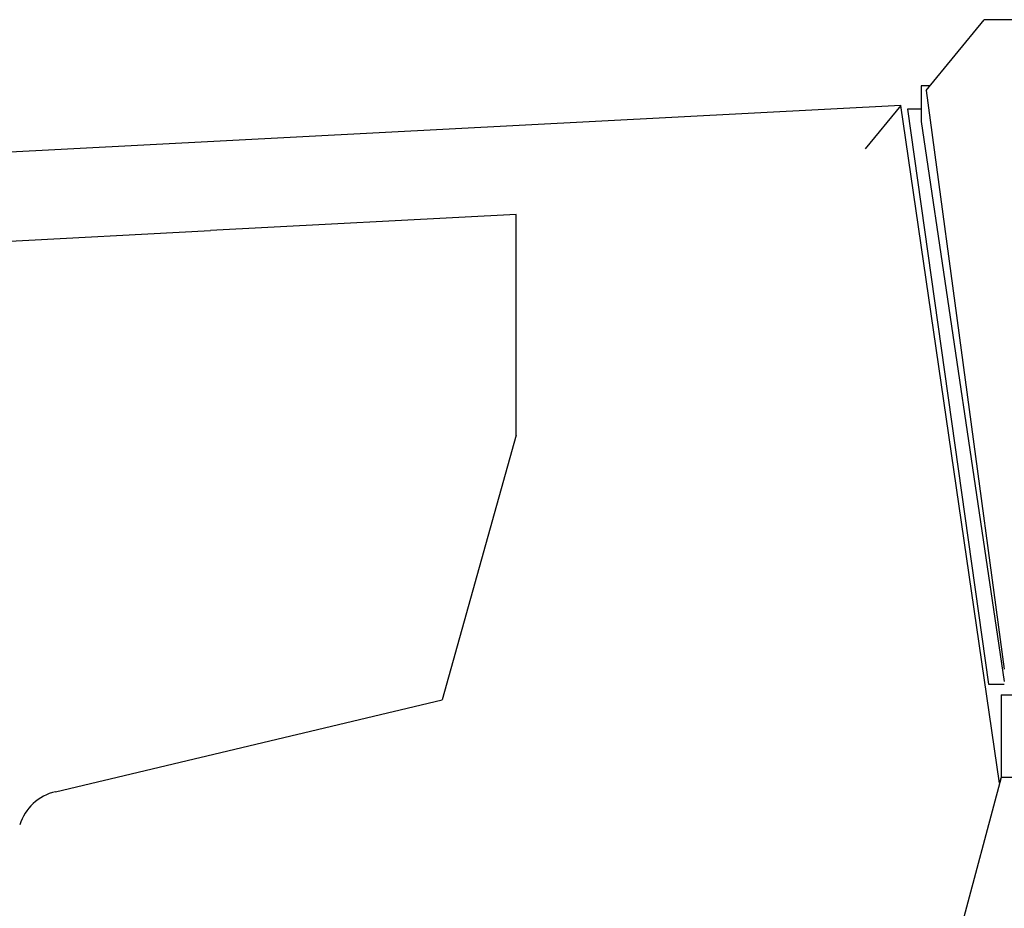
# Model space of a CAD drawing. Extents: x 1292 to 96515, y -55444 to 58338.
# Tile 29 of 80: x 16676 to 17866, y -52841 to -51767. Entities that reach past the tile are written whole.
import ezdxf

# ---------------------------------------------------------------- set-up
doc = ezdxf.new("R2010")
doc.units = 0
doc.layers.get('0').update_dxf_attribs({"linetype": 'CONTINUOUS'})

msp = doc.modelspace()

# ---------------------------------------------------------------- linework, layer by layer
at = {"color": 104, "linetype": 'Continuous'}
for p, q in [((17771.99, -51852.37), (17841.99, -51766.87)), ((19941.39, -51766.87), (17841.99, -51766.87)), ((17776.57, -51846.77), (17765.79, -51846.77)), ((17765.79, -51846.77), (17765.79, -51890.07)), ((17771.99, -51852.37), (17866.39, -52551.87)), ((17741.29, -51870.57), (16352.59, -51943.37)), ((17741.29, -51870.57), (17698.38, -51922.89)), ((17860.63, -52689.48), (17741.29, -51870.57)), ((17749.39, -51874.87), (17847.39, -52569.87)), ((17765.79, -51874.87), (17749.39, -51874.87)), ((17765.79, -51890.07), (17866.39, -52566.76)), ((17276.29, -52002.35), (16906.89, -52021.67)), ((17276.29, -52268.95), (17276.29, -52002.35)), ((16426.99, -52046.77), (16906.89, -52021.67)), ((17276.29, -52268.95), (17186.99, -52588.95)), ((17847.39, -52569.87), (17866.39, -52569.87)), ((17862.39, -52582.87), (21417.39, -52582.87)), ((17862.39, -52582.87), (17862.39, -52682.87)), ((16719.46, -52699.94), (17186.99, -52588.95)), ((17862.39, -52682.87), (17789.99, -52954.57)), ((17862.17, -52683.7), (17860.62, -52689.47)), ((17945.59, -52682.87), (17862.39, -52682.87))]:
    msp.add_line(p, q, dxfattribs=at)
msp.add_arc((16733.32, -52758.32), 60, 103.355, 162.27237, dxfattribs=at)

doc.saveas('drawing.dxf')
